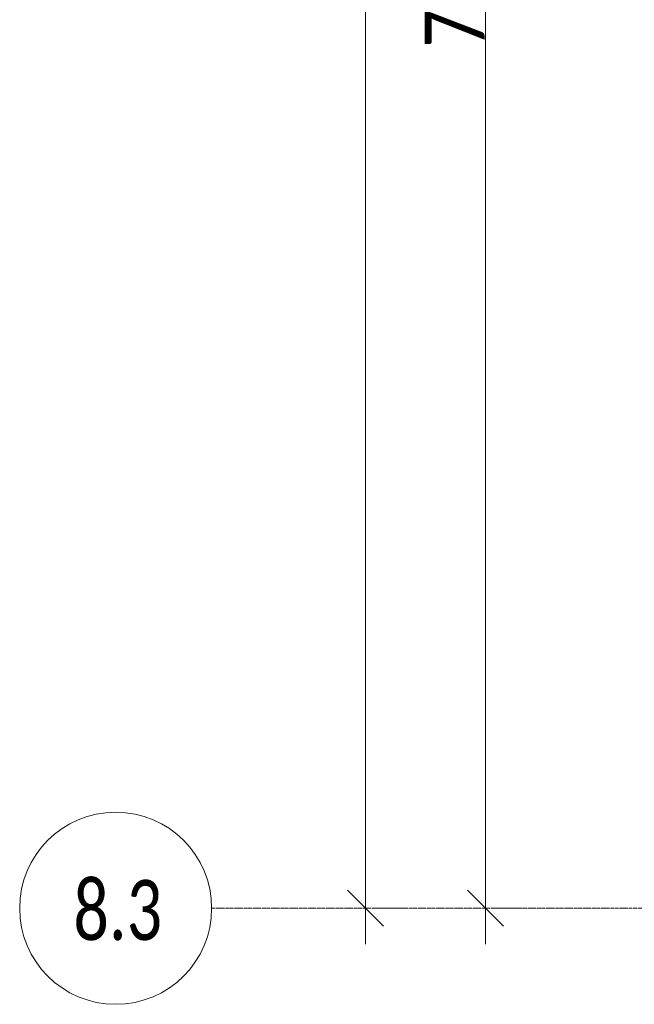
# Model space of a CAD drawing. Header units: millimetres. Extents: x -547442 to 178656, y -69521 to 11064.
# Tile 86 of 256: x -196124 to -193563, y -40127 to -36027. Entities that reach past the tile are written whole.
import ezdxf

# ---------------------------------------------------------------- set-up
doc = ezdxf.new("R2010")
doc.units = ezdxf.units.MM
doc.linetypes.add('-D1d1-15x02', pattern=[19, 15, -2, 0, -2])
doc.layers.get('Defpoints').update_dxf_attribs({"color": 31})
for name, color, linetype, lineweight in [('A-ANNO-DIMS', 8, 'Continuous', 5), ('S-GRID', 7, 'Continuous', 5), ('S-GRID-IDEN', 7, 'Continuous', 5)]:
    doc.layers.add(name, color=color, linetype=linetype, lineweight=lineweight)
doc.styles.add('Calibri Light', font='calibril.ttf', dxfattribs={"width": 0.8, "height": 250})
doc.styles.add('Calibri Light_2', font='calibril.ttf', dxfattribs={"width": 0.75, "height": 250})
doc.dimstyles.new('2_5', dxfattribs={"dimscale": 304.8, "dimtxt": 294.337106, "dimasz": 0.492126, "dimexe": 0.492126, "dimexo": 0.492126, "dimgap": 0, "dimtad": 1, "dimdec": 0, "dimrnd": 5, "dimdsep": 46, "dimtxsty": 'Calibri Light', "dimblk1": 'OBLIQUE', "dimblk2": 'OBLIQUE', "dimsah": 1, "dimcen": 0.09, "dimdle": 0.492126, "dimazin": 0, "dimtfac": 1, "dimtdec": 4, "dimtix": 1, "dimtmove": 0, "dimatfit": 3, "dimfxl": 1, "dimtvp": 1, "dimtolj": 1, "dimtzin": 0, "dimlwd": 5, "dimlwe": 5, "dimarcsym": 2})

# ---------------------------------------------------------------- blocks, each defined once
blk = doc.blocks.new('Ось сетки - 8D-802830-50_AS_M_L04')
at = {"layer": 'S-GRID-IDEN'}
blk.add_circle((0, 0), 4, dxfattribs=at)
blk = doc.blocks.new('_Oblique')
at = {"color": 0, "linetype": 'ByBlock', "lineweight": -2}
blk.add_line((-0.5, -0.5), (0.5, 0.5), dxfattribs=at)
blk = doc.blocks.new('*D12000')
at = {"layer": 'A-ANNO-DIMS', "color": 0, "lineweight": 5, "transparency": 16777216}
for p, q in [((-194182.7, -39876.5), (-194182.7, -31776.5)), ((-194138.8, -31926.5), (-194032.7, -31926.5)), ((-194138.8, -39726.5), (-194032.7, -39726.5))]:
    blk.add_line(p, q, dxfattribs=at)
at = {"layer": 'Defpoints', "color": 0, "transparency": 16777216}
for p in [(-194288.8, -31926.5), (-194182.7, -31926.5), (-194288.8, -39726.5)]:
    blk.add_point(p, dxfattribs=at)
at = {"layer": 'A-ANNO-DIMS', "color": 0, "lineweight": 5, "transparency": 16777216, "xscale": 150, "yscale": 150, "zscale": 150}
for p, rotation in [((-194182.7, -31926.5), 90), ((-194182.7, -39726.5), 270)]:
    blk.add_blockref('_Oblique', p, dxfattribs=dict(at, rotation=rotation))
at = {"layer": 'A-ANNO-DIMS', "color": 0, "transparency": 16777216, "insert": (-194310.4, -35826.5), "char_height": 250, "width": 799.053, "attachment_point": 5, "rotation": 90, "style": 'Calibri Light'}
blk.add_mtext('\\A1;7800', dxfattribs=at)
blk = doc.blocks.new('*D12007')
at = {"layer": 'A-ANNO-DIMS', "color": 0, "lineweight": 5, "transparency": 16777216}
for p, q in [((-194682.7, -39876.5), (-194682.7, -10376.5)), ((-194638.8, -10526.5), (-194532.7, -10526.5)), ((-194638.8, -39726.5), (-194532.7, -39726.5))]:
    blk.add_line(p, q, dxfattribs=at)
at = {"layer": 'Defpoints', "color": 0, "transparency": 16777216}
for p in [(-194788.8, -10526.5), (-194682.7, -10526.5), (-194788.8, -39726.5)]:
    blk.add_point(p, dxfattribs=at)
at = {"layer": 'A-ANNO-DIMS', "color": 0, "lineweight": 5, "transparency": 16777216, "xscale": 150, "yscale": 150, "zscale": 150}
for p, rotation in [((-194682.7, -10526.5), 90), ((-194682.7, -39726.5), 270)]:
    blk.add_blockref('_Oblique', p, dxfattribs=dict(at, rotation=rotation))
at = {"layer": 'A-ANNO-DIMS', "color": 0, "transparency": 16777216, "insert": (-194810.4, -25126.5), "char_height": 250, "width": 978.55, "attachment_point": 5, "rotation": 90, "style": 'Calibri Light'}
blk.add_mtext('\\A1;29200', dxfattribs=at)

msp = doc.modelspace()

# ---------------------------------------------------------------- linework, layer by layer
at = {"layer": 'S-GRID', "linetype": '-D1d1-15x02'}
msp.add_line((-195323.9, -39726.5), (-153344.6, -39726.5), dxfattribs=at)

# ---------------------------------------------------------------- block references
at = {"layer": 'S-GRID-IDEN', "xscale": 99.99999999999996, "yscale": 99.99999999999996, "zscale": 99.99999999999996, "rotation": 270}
msp.add_blockref('Ось сетки - 8D-802830-50_AS_M_L04', (-195723.9, -39726.5), dxfattribs=at)

# ---------------------------------------------------------------- texts
at = {"layer": 'S-GRID-IDEN', "insert": (-195900.1, -39608.8), "char_height": 250, "width": 415.274, "attachment_point": 1, "style": 'Calibri Light_2'}
msp.add_mtext('8.3', dxfattribs=at)

# ---------------------------------------------------------------- dimensions: what is measured, and where the dimension line sits
at = {"layer": 'A-ANNO-DIMS'}
for base, p1, p2, override, picture, middle in [((-194682.7, -10526.5), (-194788.8, -39726.5), (-194788.8, -10526.5), {"dimpost": '<>', "dimfxl": 29200}, '*D12007', (-194810.4, -25126.5)), ((-194182.7, -31926.5), (-194288.8, -39726.5), (-194288.8, -31926.5), {"dimpost": '<>', "dimfxl": 7800}, '*D12000', (-194310.4, -35826.5))]:
    dim = msp.add_linear_dim(base=base, p1=p1, p2=p2, angle=90, dimstyle='2_5', override=override, dxfattribs=at)
    dim.commit()
    dim.dimension.update_dxf_attribs({"geometry": picture, "text_midpoint": middle})

doc.saveas('drawing.dxf')
